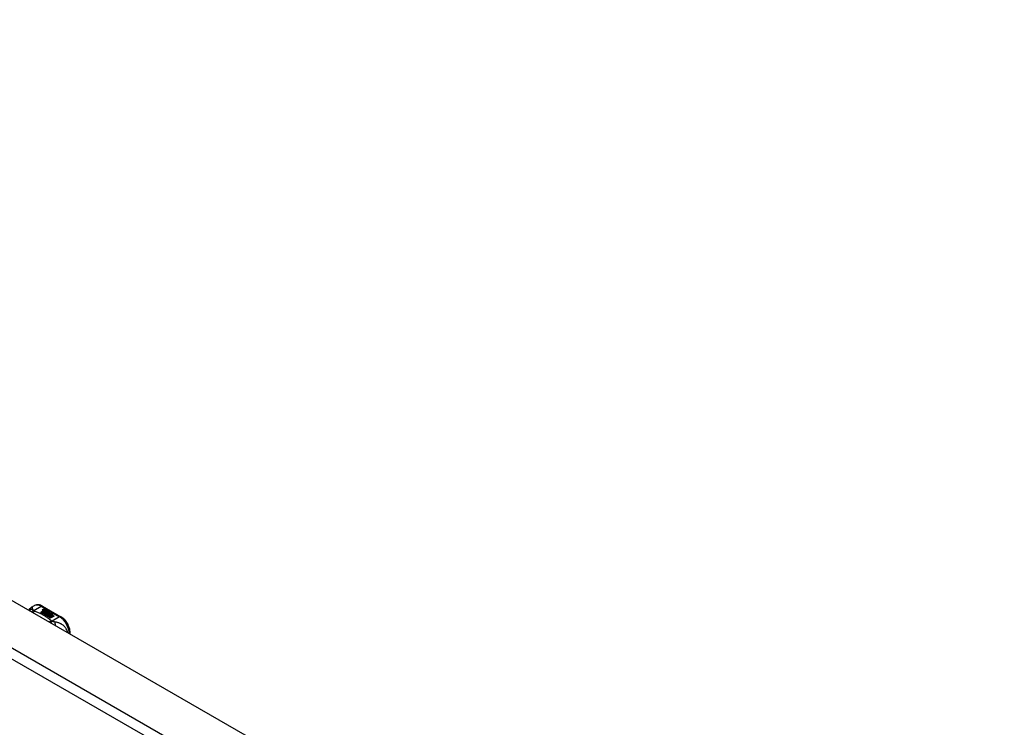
# Model space of a CAD drawing. Header units: inches. Extents: x 12 to 399, y 35 to 188.
# Tile 146 of 151: x 354 to 368, y 174 to 184. Entities that reach past the tile are written whole.
import ezdxf

# ---------------------------------------------------------------- set-up
doc = ezdxf.new("R2010")
doc.units = ezdxf.units.IN
doc.header["$MEASUREMENT"] = 0
doc.layers.add('Visible Edges(ANSI)', color=7, linetype='Continuous', lineweight=25)
doc.layers.add('Visible Tangent Edges(ANSI)', color=7, linetype='Continuous', lineweight=25)

msp = doc.modelspace()

# ---------------------------------------------------------------- linework, layer by layer
at = {"layer": 'Visible Edges(ANSI)'}
for p, q in [((339.412, 184.444), (368.831, 167.503)), ((354.184, 176.004), (354.224, 176.027)), ((354.342, 176.019), (354.607, 175.867)), ((354.344, 175.971), (354.363, 175.978)), ((354.363, 175.978), (354.369, 175.974)), ((354.363, 175.978), (354.363, 175.976)), ((354.316, 175.93), (354.354, 175.952)), ((354.33, 175.922), (354.316, 175.93)), ((354.354, 175.95), (354.317, 175.929)), ((354.368, 175.944), (354.33, 175.922)), ((354.332, 175.921), (354.37, 175.943)), ((354.346, 175.913), (354.332, 175.921)), ((354.37, 175.941), (354.333, 175.92)), ((354.363, 175.976), (354.344, 175.969)), ((354.389, 175.937), (354.346, 175.913)), ((354.347, 175.964), (354.347, 175.962)), ((354.348, 175.912), (354.394, 175.938)), ((354.38, 175.893), (354.348, 175.912)), ((354.393, 175.936), (354.349, 175.911)), ((354.369, 175.974), (354.35, 175.967)), ((354.354, 175.952), (354.354, 175.95)), ((354.355, 175.961), (354.355, 175.959)), ((354.356, 175.959), (354.356, 175.958)), ((354.366, 175.949), (354.362, 175.947)), ((354.362, 175.947), (354.368, 175.944)), ((354.362, 175.947), (354.362, 175.946)), ((354.367, 175.943), (354.362, 175.946)), ((354.368, 175.974), (354.363, 175.976)), ((354.363, 175.955), (354.363, 175.953)), ((354.4, 175.925), (354.363, 175.904)), ((354.363, 175.904), (354.403, 175.907)), ((354.363, 175.904), (354.363, 175.903)), ((354.403, 175.906), (354.364, 175.902)), ((354.365, 175.947), (354.37, 175.949)), ((354.371, 175.944), (354.365, 175.947)), ((354.366, 175.964), (354.379, 175.969)), ((354.379, 175.967), (354.366, 175.962)), ((354.385, 175.965), (354.366, 175.958)), ((354.366, 175.964), (354.366, 175.962)), ((354.37, 175.948), (354.367, 175.946)), ((354.37, 175.949), (354.369, 175.95)), ((354.37, 175.949), (354.37, 175.948)), ((354.37, 175.943), (354.381, 175.937)), ((354.37, 175.943), (354.37, 175.941)), ((354.381, 175.935), (354.37, 175.941)), ((354.401, 175.956), (354.371, 175.944)), ((354.373, 175.942), (354.397, 175.943)), ((354.381, 175.938), (354.373, 175.942)), ((354.397, 175.941), (354.376, 175.941)), ((354.379, 175.969), (354.385, 175.965)), ((354.379, 175.969), (354.379, 175.967)), ((354.383, 175.965), (354.379, 175.967)), ((354.398, 175.897), (354.38, 175.893)), ((354.396, 175.939), (354.381, 175.938)), ((354.381, 175.937), (354.389, 175.937)), ((354.381, 175.937), (354.381, 175.935)), ((354.386, 175.936), (354.381, 175.935)), ((354.382, 175.955), (354.395, 175.96)), ((354.395, 175.958), (354.382, 175.953)), ((354.394, 175.938), (354.39, 175.931)), ((354.39, 175.931), (354.4, 175.925)), ((354.39, 175.931), (354.39, 175.93)), ((354.399, 175.925), (354.39, 175.93)), ((354.392, 175.932), (354.397, 175.939)), ((354.4, 175.927), (354.392, 175.932)), ((354.397, 175.937), (354.393, 175.931)), ((354.394, 175.885), (354.398, 175.897)), ((354.457, 175.849), (354.394, 175.885)), ((354.395, 175.96), (354.401, 175.956)), ((354.395, 175.96), (354.395, 175.958)), ((354.399, 175.955), (354.395, 175.958)), ((354.398, 175.895), (354.395, 175.885)), ((354.397, 175.939), (354.396, 175.939)), ((354.397, 175.943), (354.404, 175.954)), ((354.404, 175.953), (354.397, 175.941)), ((354.397, 175.943), (354.397, 175.941)), ((354.397, 175.939), (354.397, 175.937)), ((354.398, 175.897), (354.398, 175.895)), ((354.406, 175.938), (354.4, 175.927)), ((354.403, 175.907), (354.407, 175.921)), ((354.407, 175.919), (354.403, 175.906)), ((354.403, 175.907), (354.403, 175.906)), ((354.404, 175.954), (354.412, 175.95)), ((354.404, 175.954), (354.404, 175.953)), ((354.411, 175.949), (354.404, 175.953)), ((354.412, 175.95), (354.406, 175.943)), ((354.406, 175.943), (354.407, 175.942)), ((354.406, 175.943), (354.406, 175.941)), ((354.407, 175.94), (354.406, 175.941)), ((354.431, 175.939), (354.406, 175.938)), ((354.407, 175.942), (354.423, 175.944)), ((354.423, 175.942), (354.407, 175.94)), ((354.407, 175.942), (354.407, 175.94)), ((354.407, 175.921), (354.407, 175.919)), ((354.419, 175.9), (354.411, 175.876)), ((354.411, 175.876), (354.426, 175.884)), ((354.411, 175.876), (354.411, 175.875)), ((354.426, 175.882), (354.412, 175.875)), ((354.415, 175.924), (354.415, 175.922)), ((354.419, 175.933), (354.419, 175.931)), ((354.419, 175.933), (354.436, 175.923)), ((354.436, 175.921), (354.419, 175.931)), ((354.442, 175.902), (354.419, 175.9)), ((354.431, 175.921), (354.42, 175.928)), ((354.423, 175.944), (354.431, 175.939)), ((354.423, 175.944), (354.423, 175.942)), ((354.428, 175.939), (354.423, 175.942)), ((354.425, 175.915), (354.423, 175.91)), ((354.423, 175.91), (354.459, 175.913)), ((354.456, 175.911), (354.423, 175.908)), ((354.423, 175.91), (354.423, 175.908)), ((354.426, 175.884), (354.473, 175.857)), ((354.426, 175.884), (354.426, 175.882)), ((354.471, 175.856), (354.426, 175.882)), ((354.428, 175.934), (354.432, 175.937)), ((354.428, 175.885), (354.443, 175.894)), ((354.475, 175.858), (354.428, 175.885)), ((354.443, 175.892), (354.429, 175.884)), ((354.432, 175.935), (354.43, 175.934)), ((354.431, 175.921), (354.431, 175.919)), ((354.432, 175.937), (354.432, 175.935)), ((354.436, 175.923), (354.436, 175.921)), ((354.459, 175.903), (354.438, 175.899)), ((354.438, 175.899), (354.442, 175.902)), ((354.439, 175.926), (354.439, 175.925)), ((354.442, 175.901), (354.44, 175.9)), ((354.442, 175.902), (354.442, 175.901)), ((354.443, 175.894), (354.49, 175.867)), ((354.443, 175.894), (354.443, 175.892)), ((354.488, 175.866), (354.443, 175.892)), ((354.445, 175.895), (354.459, 175.903)), ((354.492, 175.868), (354.445, 175.895)), ((354.459, 175.901), (354.447, 175.894)), ((354.459, 175.913), (354.453, 175.909)), ((354.453, 175.909), (354.495, 175.91)), ((354.453, 175.909), (354.453, 175.907)), ((354.486, 175.908), (354.453, 175.907)), ((354.473, 175.857), (354.457, 175.849)), ((354.459, 175.903), (354.459, 175.901)), ((354.495, 175.91), (354.461, 175.903)), ((354.461, 175.903), (354.507, 175.877)), ((354.461, 175.903), (354.461, 175.902)), ((354.506, 175.876), (354.461, 175.902)), ((354.49, 175.867), (354.475, 175.858)), ((354.507, 175.877), (354.492, 175.868)), ((354.738, 175.618), (354.738, 175.64))]:
    msp.add_line(p, q, dxfattribs=at)
at = {"layer": 'Visible Edges(ANSI)', "flags": 128}
for points in [[(354.143, 175.961), (354.151, 175.974), (354.16, 175.985), (354.172, 175.995), (354.184, 176.004)], [(354.342, 176.019), (354.328, 176.026), (354.314, 176.032), (354.299, 176.036), (354.284, 176.039), (354.269, 176.039), (354.253, 176.038), (354.239, 176.033), (354.224, 176.027)], [(354.738, 175.64), (354.737, 175.656), (354.735, 175.672), (354.732, 175.689), (354.728, 175.705), (354.722, 175.722), (354.716, 175.738), (354.708, 175.754), (354.7, 175.769), (354.691, 175.784), (354.681, 175.799), (354.67, 175.812), (354.658, 175.825), (354.646, 175.837), (354.634, 175.848), (354.62, 175.858), (354.607, 175.867)]]:
    msp.add_lwpolyline(points, dxfattribs=at)
at = {"layer": 'Visible Edges(ANSI)'}
for centre, major_axis, start_param, end_param in [((354.344, 175.965), (-0.007, 0), 5.820233, 7.062977), ((354.354, 175.961), (0.0192, 0), 2.164208, 2.67864), ((354.354, 175.96), (-0.0192, 0), 5.305801, 5.820233), ((354.344, 175.963), (-0.007, 0), 5.820233, 6.078955), ((354.35, 175.968), (-0.0164, 0), 0.779792, 1.90155), ((354.355, 175.963), (-0.0082, 0), 5.323118, 5.90879), ((354.351, 175.964), (-0.004, 0), 5.90879, 7.175095), ((354.351, 175.962), (-0.004, 0), 0, 0.89191), ((354.354, 175.966), (0.0084, 0), 4.033503, 4.932446), ((354.354, 175.964), (-0.0084, 0), 0.89191, 1.767313), ((354.359, 175.955), (-0.00676, 0), 5.794367, 7.059467), ((354.359, 175.954), (-0.00676, 0), 5.794367, 6.071487), ((354.37, 175.952), (0.0192, 0), 2.419321, 2.652775), ((354.37, 175.95), (-0.0192, 0), 5.560914, 5.794367), ((354.366, 175.959), (-0.016, 0), 0.776281, 1.787416), ((354.365, 175.958), (0.016, 0), 3.905964, 4.740051), ((354.365, 175.956), (-0.016, 0), 0.764371, 1.402544), ((354.348, 175.978), (0.031, 0), 4.949028, 5.337665), ((354.348, 175.977), (-0.031, 0), 1.80809, 2.196072), ((354.367, 175.955), (-0.004, 0), 5.908937, 7.173827), ((354.371, 175.954), (-0.0082, 0), 5.323254, 5.908937), ((354.367, 175.953), (-0.004, 0), 0, 0.890642), ((354.369, 175.957), (0.0084, 0), 4.032234, 4.932287), ((354.369, 175.955), (-0.0084, 0), 0.890642, 1.484281), ((354.369, 175.955), (-0.0084, 0), 1.514337, 1.790695), ((354.365, 175.969), (0.031, 0), 4.932287, 5.323254), ((354.365, 175.968), (-0.031, 0), 1.790695, 2.181662), ((354.418, 175.925), (-0.0101, 0), 5.913952, 6.982716), ((354.426, 175.928), (0.022, 0), 3.701478, 4.680599), ((354.426, 175.926), (-0.022, 0), 0.559885, 1.507168), ((354.426, 175.923), (-0.0188, 0), 5.081623, 5.913952), ((354.426, 175.921), (-0.0188, 0), 5.081623, 5.913952), ((354.418, 175.923), (-0.0101, 0), 5.913952, 6.142632), ((354.426, 175.928), (-0.0199, 0), 0.617996, 1.556283), ((354.422, 175.924), (-0.00637, 0), 4.999578, 6.390788), ((354.423, 175.924), (-0.0073, 0), 0.107602, 1.123637), ((354.422, 175.922), (-0.00637, 0), 0, 0.107602), ((354.423, 175.922), (-0.0073, 0), 0.107602, 1.123637), ((354.424, 175.926), (0.0112, 0), 4.26523, 5.375571), ((354.424, 175.924), (0.0112, 0), 4.26523, 5.375571), ((354.426, 175.931), (-0.0265, 0), 1.556283, 2.296236), ((354.42, 175.924), (0.0205, 0), 0.343453, 1.17916), ((354.413, 175.916), (0.0405, 0), 0.638101, 1.087938), ((354.413, 175.915), (-0.0405, 0), 3.779694, 4.229531), ((354.433, 175.926), (0.0064, 0), 5.210263, 6.626638), ((354.433, 175.925), (0.0064, 0), 5.210263, 6.283185), ((354.435, 175.926), (0.0132, 0), 5.437829, 6.921287), ((354.435, 175.924), (0.0132, 0), 0.108138, 0.638101)]:
    msp.add_ellipse(centre, major_axis=major_axis, ratio=0.575862, start_param=start_param, end_param=end_param, dxfattribs=at)
at = {"layer": 'Visible Tangent Edges(ANSI)'}
for p, q in [((338.822, 184.104), (368.241, 167.163)), ((368.171, 167.041), (338.752, 183.983)), ((354.215, 175.955), (354.323, 176.017)), ((354.323, 176.017), (354.587, 175.865)), ((354.337, 175.966), (354.337, 175.965)), ((354.344, 175.971), (354.344, 175.969)), ((354.348, 175.962), (354.348, 175.96)), ((354.353, 175.957), (354.353, 175.956)), ((354.364, 175.953), (354.364, 175.951)), ((354.371, 175.952), (354.371, 175.95)), ((354.382, 175.955), (354.382, 175.953)), ((354.408, 175.927), (354.408, 175.925)), ((354.415, 175.924), (354.415, 175.922)), ((354.419, 175.92), (354.419, 175.919)), ((354.446, 175.93), (354.446, 175.929)), ((354.587, 175.865), (354.48, 175.803))]:
    msp.add_line(p, q, dxfattribs=at)
at = {"layer": 'Visible Tangent Edges(ANSI)', "flags": 128}
for points in [[(354.2, 175.974), (354.2, 175.976), (354.2, 175.978), (354.199, 175.981), (354.199, 175.983), (354.199, 175.985), (354.198, 175.987), (354.198, 175.989), (354.198, 175.991), (354.197, 175.993), (354.197, 175.994), (354.196, 175.996), (354.196, 175.998), (354.195, 175.999), (354.194, 176), (354.194, 176.001), (354.193, 176.002), (354.192, 176.003), (354.191, 176.004), (354.19, 176.004), (354.189, 176.005), (354.188, 176.005), (354.187, 176.005), (354.186, 176.004), (354.184, 176.004)], [(354.2, 175.974), (354.198, 175.973), (354.196, 175.973), (354.194, 175.973), (354.192, 175.973), (354.19, 175.973), (354.188, 175.972), (354.186, 175.972), (354.183, 175.971), (354.181, 175.971), (354.179, 175.97), (354.177, 175.97), (354.175, 175.969), (354.173, 175.968), (354.171, 175.967), (354.169, 175.966), (354.167, 175.966), (354.165, 175.964), (354.163, 175.963), (354.161, 175.962), (354.159, 175.961), (354.157, 175.96), (354.156, 175.958), (354.154, 175.957), (354.152, 175.956)], [(354.215, 175.955), (354.214, 175.955), (354.213, 175.954), (354.211, 175.954), (354.21, 175.953), (354.209, 175.953), (354.208, 175.952), (354.206, 175.952), (354.205, 175.951), (354.204, 175.95), (354.202, 175.95), (354.201, 175.949), (354.2, 175.948), (354.198, 175.947), (354.197, 175.947), (354.196, 175.946), (354.194, 175.945), (354.193, 175.944), (354.192, 175.943), (354.191, 175.942), (354.189, 175.941), (354.188, 175.94), (354.187, 175.939), (354.186, 175.938), (354.184, 175.937)], [(354.215, 175.955), (354.214, 175.956), (354.213, 175.957), (354.212, 175.958), (354.211, 175.959), (354.21, 175.96), (354.209, 175.961), (354.208, 175.961), (354.207, 175.962), (354.206, 175.963), (354.206, 175.964), (354.205, 175.965), (354.204, 175.966), (354.204, 175.966), (354.203, 175.967), (354.203, 175.968), (354.202, 175.968), (354.202, 175.969), (354.201, 175.97), (354.201, 175.97), (354.201, 175.971), (354.201, 175.972), (354.201, 175.972), (354.2, 175.973), (354.2, 175.974)], [(354.226, 175.949), (354.225, 175.948), (354.224, 175.947), (354.223, 175.947), (354.222, 175.946), (354.221, 175.945), (354.221, 175.944), (354.22, 175.943), (354.219, 175.942), (354.218, 175.942), (354.217, 175.941), (354.216, 175.94), (354.216, 175.939), (354.215, 175.938), (354.214, 175.937), (354.213, 175.936), (354.212, 175.935), (354.211, 175.933), (354.21, 175.932), (354.21, 175.931), (354.209, 175.93), (354.208, 175.929), (354.207, 175.928), (354.206, 175.926), (354.206, 175.925)], [(354.226, 175.949), (354.225, 175.949), (354.225, 175.949), (354.224, 175.949), (354.224, 175.95), (354.223, 175.95), (354.223, 175.95), (354.222, 175.95), (354.222, 175.95), (354.221, 175.951), (354.221, 175.951), (354.22, 175.951), (354.22, 175.952), (354.22, 175.952), (354.219, 175.952), (354.219, 175.952), (354.218, 175.953), (354.218, 175.953), (354.217, 175.953), (354.217, 175.954), (354.217, 175.954), (354.216, 175.954), (354.216, 175.955), (354.216, 175.955), (354.215, 175.955)], [(354.468, 175.809), (354.46, 175.816), (354.452, 175.823), (354.444, 175.829), (354.435, 175.836), (354.427, 175.843), (354.418, 175.849), (354.408, 175.856), (354.399, 175.862), (354.39, 175.868), (354.38, 175.874), (354.37, 175.88), (354.36, 175.886), (354.35, 175.892), (354.339, 175.898), (354.328, 175.903), (354.318, 175.909), (354.307, 175.914), (354.296, 175.919), (354.284, 175.925), (354.273, 175.93), (354.261, 175.935), (354.249, 175.939), (354.238, 175.944), (354.226, 175.949)], [(354.468, 175.809), (354.467, 175.808), (354.466, 175.808), (354.465, 175.807), (354.464, 175.807), (354.462, 175.806), (354.461, 175.806), (354.46, 175.805), (354.459, 175.804), (354.458, 175.804), (354.456, 175.803), (354.455, 175.802), (354.454, 175.801), (354.453, 175.801), (354.451, 175.8), (354.45, 175.799), (354.449, 175.798), (354.448, 175.797), (354.446, 175.796), (354.445, 175.795), (354.444, 175.795), (354.443, 175.794), (354.442, 175.793), (354.44, 175.791), (354.439, 175.79)], [(354.48, 175.803), (354.479, 175.802), (354.478, 175.801), (354.477, 175.801), (354.477, 175.8), (354.476, 175.799), (354.475, 175.798), (354.474, 175.797), (354.474, 175.796), (354.473, 175.795), (354.472, 175.794), (354.471, 175.793), (354.47, 175.792), (354.47, 175.791), (354.469, 175.79), (354.468, 175.789), (354.467, 175.788), (354.466, 175.787), (354.466, 175.786), (354.465, 175.784), (354.464, 175.783), (354.463, 175.782), (354.462, 175.781), (354.461, 175.779), (354.461, 175.778)], [(354.48, 175.803), (354.479, 175.803), (354.478, 175.803), (354.478, 175.804), (354.477, 175.804), (354.477, 175.804), (354.476, 175.804), (354.476, 175.804), (354.475, 175.805), (354.475, 175.805), (354.474, 175.805), (354.474, 175.805), (354.473, 175.806), (354.473, 175.806), (354.472, 175.806), (354.472, 175.806), (354.471, 175.807), (354.471, 175.807), (354.471, 175.807), (354.47, 175.807), (354.47, 175.808), (354.469, 175.808), (354.469, 175.808), (354.469, 175.809), (354.468, 175.809)], [(354.516, 175.792), (354.515, 175.792), (354.514, 175.792), (354.512, 175.792), (354.511, 175.793), (354.51, 175.793), (354.508, 175.793), (354.507, 175.793), (354.505, 175.794), (354.504, 175.794), (354.503, 175.795), (354.501, 175.795), (354.499, 175.796), (354.498, 175.796), (354.496, 175.797), (354.494, 175.797), (354.493, 175.798), (354.491, 175.798), (354.489, 175.799), (354.488, 175.8), (354.486, 175.8), (354.484, 175.801), (354.483, 175.802), (354.481, 175.802), (354.48, 175.803)], [(354.702, 175.639), (354.699, 175.653), (354.695, 175.667), (354.689, 175.68), (354.683, 175.692), (354.676, 175.704), (354.669, 175.714), (354.661, 175.723), (354.652, 175.732), (354.644, 175.739), (354.636, 175.746), (354.627, 175.752), (354.618, 175.758), (354.61, 175.763), (354.601, 175.767), (354.593, 175.771), (354.584, 175.775), (354.576, 175.778), (354.567, 175.78), (354.559, 175.783), (354.55, 175.785), (354.542, 175.787), (354.533, 175.789), (354.525, 175.79), (354.516, 175.792)], [(354.516, 175.792), (354.517, 175.79), (354.517, 175.789), (354.518, 175.787), (354.518, 175.785), (354.518, 175.784), (354.519, 175.782), (354.519, 175.78), (354.519, 175.778), (354.519, 175.776), (354.52, 175.774), (354.52, 175.772), (354.52, 175.77), (354.52, 175.768), (354.521, 175.766), (354.521, 175.764), (354.521, 175.762), (354.521, 175.759), (354.521, 175.757), (354.521, 175.755), (354.521, 175.753), (354.521, 175.75), (354.521, 175.748), (354.521, 175.746), (354.521, 175.743)]]:
    msp.add_lwpolyline(points, dxfattribs=at)
at = {"layer": 'Visible Tangent Edges(ANSI)'}
for centre, major_axis, ratio, start_param, end_param in [((354.323, 175.856), (-0.098, 0.171), 0.578093, 5.499721, 6.283185), ((354.323, 175.985), (0.0196, 0.0341), 0.578093, 0, 0.783464), ((354.587, 175.833), (0.0196, 0.0341), 0.578093, 0, 0.783464), ((354.587, 175.704), (0.098, -0.171), 0.578093, 0.795218, 2.358128), ((354.699, 175.64), (0.0394, 0), 0.575862, 5.537379, 6.283185)]:
    msp.add_ellipse(centre, major_axis=major_axis, ratio=ratio, start_param=start_param, end_param=end_param, dxfattribs=at)

doc.saveas('drawing.dxf')
